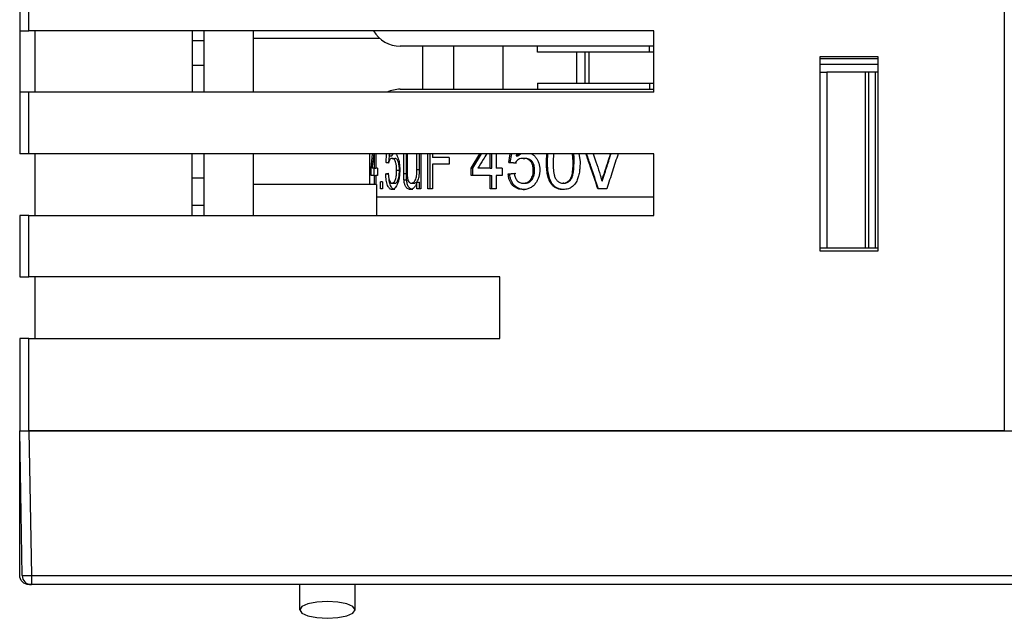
# Model space of a CAD drawing. Header units: millimetres. Extents: x -4806 to 345, y 512 to 4229.
# Tile 6 of 256: x -4677 to -4645, y 3900 to 3919. Entities that reach past the tile are written whole.
import ezdxf

# ---------------------------------------------------------------- set-up
doc = ezdxf.new("R2010")
doc.units = ezdxf.units.MM
doc.header["$LTSCALE"] = 5

msp = doc.modelspace()

# ---------------------------------------------------------------- linework, layer by layer
at = {"color": 7, "linetype": 'Continuous', "lineweight": 25}
for p, q in [((-4645.161, 3965.49), (-4645.161, 3905.79)), ((-4677.161, 3920.79), (-4677.161, 3918.79)), ((-4676.861, 3918.79), (-4676.861, 3920.79)), ((-4677.161, 3918.79), (-4677.161, 3916.79)), ((-4656.551, 3918.79), (-4676.861, 3918.79)), ((-4676.661, 3916.79), (-4676.661, 3918.79)), ((-4671.551, 3918.79), (-4671.551, 3916.79)), ((-4671.161, 3916.79), (-4671.161, 3918.79)), ((-4669.561, 3916.79), (-4669.561, 3918.79)), ((-4656.551, 3916.79), (-4656.551, 3918.79)), ((-4671.161, 3918.46), (-4671.551, 3918.46)), ((-4656.551, 3918.29), (-4664.792, 3918.29)), ((-4664.061, 3916.89), (-4664.061, 3918.29)), ((-4663.061, 3918.29), (-4663.061, 3916.89)), ((-4661.461, 3918.29), (-4661.461, 3916.89)), ((-4660.332, 3918.09), (-4660.332, 3918.29)), ((-4656.692, 3918.09), (-4660.332, 3918.09)), ((-4659.061, 3918.09), (-4659.061, 3917.09)), ((-4658.781, 3917.09), (-4658.781, 3918.09)), ((-4658.663, 3918.09), (-4658.663, 3917.09)), ((-4656.692, 3918.09), (-4656.692, 3918.29)), ((-4656.551, 3918.09), (-4656.692, 3918.09)), ((-4649.261, 3917.94), (-4651.161, 3917.94)), ((-4651.161, 3917.94), (-4651.161, 3911.64)), ((-4651.161, 3917.89), (-4649.261, 3917.89)), ((-4649.261, 3911.64), (-4649.261, 3917.94)), ((-4671.161, 3917.66), (-4671.551, 3917.66)), ((-4649.261, 3917.69), (-4651.161, 3917.69)), ((-4651.161, 3917.44), (-4650.932, 3917.44)), ((-4650.932, 3917.44), (-4650.932, 3911.74)), ((-4649.675, 3917.44), (-4650.932, 3917.44)), ((-4649.675, 3911.74), (-4649.675, 3917.44)), ((-4649.561, 3917.44), (-4649.675, 3917.44)), ((-4649.561, 3911.74), (-4649.561, 3917.44)), ((-4649.361, 3917.44), (-4649.561, 3917.44)), ((-4649.361, 3917.44), (-4649.361, 3911.74)), ((-4649.261, 3917.44), (-4649.361, 3917.44)), ((-4664.792, 3916.89), (-4656.551, 3916.89)), ((-4660.332, 3917.09), (-4660.332, 3916.89)), ((-4660.332, 3917.09), (-4656.692, 3917.09)), ((-4656.692, 3917.09), (-4656.692, 3916.89)), ((-4656.692, 3917.09), (-4656.551, 3917.09)), ((-4677.161, 3916.79), (-4677.161, 3914.79)), ((-4676.861, 3914.79), (-4676.861, 3916.79)), ((-4656.551, 3916.79), (-4676.861, 3916.79)), ((-4656.551, 3914.79), (-4676.861, 3914.79)), ((-4676.661, 3912.79), (-4676.661, 3914.79)), ((-4671.551, 3912.79), (-4671.551, 3914.79)), ((-4671.161, 3912.79), (-4671.161, 3914.79)), ((-4669.561, 3912.79), (-4669.561, 3914.79)), ((-4665.792, 3914.79), (-4665.792, 3913.79)), ((-4665.742, 3914.321), (-4665.695, 3914.79)), ((-4665.627, 3914.321), (-4665.627, 3914.79)), ((-4665.581, 3914.79), (-4665.581, 3914.321)), ((-4665.255, 3914.506), (-4665.236, 3914.79)), ((-4665.161, 3914.506), (-4665.146, 3914.731)), ((-4665.156, 3914.731), (-4665.119, 3914.79)), ((-4665.152, 3914.79), (-4665.156, 3914.731)), ((-4665.156, 3914.731), (-4665.063, 3914.731)), ((-4665.063, 3914.731), (-4665.024, 3914.79)), ((-4665.059, 3914.644), (-4664.967, 3914.644)), ((-4664.68, 3914.157), (-4664.68, 3914.79)), ((-4664.592, 3914.157), (-4664.592, 3914.79)), ((-4664.567, 3914.79), (-4664.567, 3914.252)), ((-4664.25, 3914.277), (-4664.25, 3914.79)), ((-4664.166, 3914.277), (-4664.166, 3914.79)), ((-4664.119, 3914.79), (-4664.119, 3913.653)), ((-4663.9, 3913.653), (-4663.9, 3914.79)), ((-4663.82, 3913.653), (-4663.82, 3914.79)), ((-4663.742, 3914.79), (-4663.742, 3914.667)), ((-4663.205, 3914.667), (-4663.742, 3914.667)), ((-4663.205, 3914.667), (-4663.205, 3914.46)), ((-4662.493, 3914.321), (-4662.209, 3914.79)), ((-4662.43, 3914.321), (-4662.149, 3914.79)), ((-4661.869, 3914.321), (-4661.869, 3914.79)), ((-4661.812, 3914.321), (-4661.812, 3914.79)), ((-4661.678, 3914.79), (-4661.678, 3914.321)), ((-4661.266, 3914.506), (-4661.217, 3914.79)), ((-4661.216, 3914.506), (-4661.167, 3914.79)), ((-4661.021, 3914.731), (-4660.932, 3914.79)), ((-4661.01, 3914.79), (-4661.021, 3914.731)), ((-4661.021, 3914.731), (-4660.973, 3914.731)), ((-4660.973, 3914.731), (-4660.881, 3914.79)), ((-4660.793, 3914.644), (-4660.748, 3914.644)), ((-4660.044, 3914.54), (-4660.03, 3914.79)), ((-4660.007, 3914.54), (-4659.993, 3914.79)), ((-4659.815, 3914.79), (-4659.828, 3914.54)), ((-4659.171, 3914.54), (-4659.194, 3914.79)), ((-4658.988, 3914.79), (-4658.948, 3914.54)), ((-4656.551, 3912.79), (-4656.551, 3914.79)), ((-4665.742, 3914.091), (-4665.742, 3914.321)), ((-4665.627, 3914.321), (-4665.708, 3914.321)), ((-4665.643, 3914.091), (-4665.643, 3914.321)), ((-4665.627, 3914.321), (-4665.581, 3914.321)), ((-4665.528, 3914.321), (-4665.581, 3914.321)), ((-4665.528, 3914.321), (-4665.528, 3914.091)), ((-4665.255, 3914.506), (-4665.161, 3914.506)), ((-4664.91, 3914.256), (-4664.82, 3914.256)), ((-4664.25, 3914.277), (-4664.166, 3914.277)), ((-4663.742, 3914.46), (-4663.742, 3913.653)), ((-4663.205, 3914.46), (-4663.742, 3914.46)), ((-4662.493, 3914.091), (-4662.493, 3914.321)), ((-4662.493, 3914.321), (-4662.43, 3914.321)), ((-4662.43, 3914.091), (-4662.43, 3914.321)), ((-4661.869, 3914.321), (-4662.271, 3914.321)), ((-4661.869, 3914.321), (-4661.812, 3914.321)), ((-4661.483, 3914.321), (-4661.678, 3914.321)), ((-4661.483, 3914.321), (-4661.483, 3914.091)), ((-4661.266, 3914.506), (-4661.216, 3914.506)), ((-4660.468, 3914.256), (-4660.426, 3914.256)), ((-4660.044, 3914.54), (-4660.007, 3914.54)), ((-4659.144, 3914.54), (-4659.171, 3914.54)), ((-4671.551, 3914.01), (-4671.161, 3914.01)), ((-4665.627, 3914.091), (-4665.742, 3914.091)), ((-4665.627, 3913.79), (-4665.627, 3914.091)), ((-4665.627, 3914.091), (-4665.581, 3914.091)), ((-4665.581, 3914.091), (-4665.581, 3913.79)), ((-4665.528, 3914.091), (-4665.581, 3914.091)), ((-4665.263, 3914.137), (-4665.169, 3914.137)), ((-4664.68, 3914.157), (-4664.592, 3914.157)), ((-4664.673, 3913.95), (-4664.586, 3913.95)), ((-4661.869, 3914.091), (-4662.493, 3914.091)), ((-4661.869, 3913.653), (-4661.869, 3914.091)), ((-4661.869, 3914.091), (-4661.812, 3914.091)), ((-4661.812, 3913.653), (-4661.812, 3914.091)), ((-4661.678, 3914.091), (-4661.678, 3913.653)), ((-4661.483, 3914.091), (-4661.678, 3914.091)), ((-4661.286, 3914.137), (-4661.235, 3914.137)), ((-4658.159, 3914.165), (-4658.143, 3914.165)), ((-4665.561, 3913.79), (-4669.561, 3913.79)), ((-4665.561, 3913.79), (-4665.561, 3912.79)), ((-4665.373, 3913.883), (-4665.439, 3913.883)), ((-4665.439, 3913.653), (-4665.439, 3913.883)), ((-4665.373, 3913.653), (-4665.439, 3913.653)), ((-4665.373, 3913.883), (-4665.373, 3913.653)), ((-4665.059, 3913.837), (-4664.967, 3913.837)), ((-4664.432, 3913.837), (-4664.347, 3913.837)), ((-4664.25, 3913.653), (-4664.25, 3913.868)), ((-4664.25, 3913.868), (-4664.166, 3913.868)), ((-4664.119, 3913.653), (-4664.25, 3913.653)), ((-4664.166, 3913.653), (-4664.166, 3913.868)), ((-4663.742, 3913.653), (-4663.9, 3913.653)), ((-4661.678, 3913.653), (-4661.869, 3913.653)), ((-4660.795, 3913.63), (-4660.75, 3913.63)), ((-4660.794, 3913.837), (-4660.749, 3913.837)), ((-4659.881, 3913.803), (-4659.846, 3913.803)), ((-4659.471, 3913.837), (-4659.502, 3913.837)), ((-4658.08, 3913.653), (-4658.367, 3913.653)), ((-4658.238, 3913.915), (-4658.221, 3913.915)), ((-4671.551, 3913.124), (-4671.161, 3913.124)), ((-4677.161, 3912.79), (-4677.161, 3910.79)), ((-4676.861, 3910.79), (-4676.861, 3912.79)), ((-4676.861, 3912.79), (-4656.551, 3912.79)), ((-4651.161, 3911.74), (-4650.932, 3911.74)), ((-4650.932, 3911.74), (-4649.675, 3911.74)), ((-4649.675, 3911.74), (-4649.561, 3911.74)), ((-4649.561, 3911.74), (-4649.361, 3911.74)), ((-4649.361, 3911.74), (-4649.261, 3911.74)), ((-4651.161, 3911.64), (-4649.261, 3911.64)), ((-4661.551, 3910.79), (-4676.861, 3910.79)), ((-4676.661, 3908.79), (-4676.661, 3910.79)), ((-4661.551, 3908.79), (-4661.551, 3910.79)), ((-4677.161, 3908.79), (-4677.161, 3905.79)), ((-4676.861, 3905.79), (-4676.861, 3908.79)), ((-4676.861, 3908.79), (-4661.551, 3908.79)), ((-4677.161, 3901.09), (-4677.161, 3905.79)), ((-4677.078, 3901.085), (-4677.161, 3905.79)), ((-4645.161, 3905.79), (-4676.861, 3905.79)), ((-4676.861, 3905.79), (-4676.779, 3901.085)), ((-4676.861, 3905.79), (-4637.461, 3905.79)), ((-4676.779, 3901.085), (-4637.543, 3901.085)), ((-4676.779, 3901.085), (-4676.779, 3900.79)), ((-4676.779, 3900.79), (-4676.861, 3900.79)), ((-4637.543, 3900.79), (-4676.779, 3900.79)), ((-4668.061, 3899.968), (-4668.061, 3900.79)), ((-4666.261, 3899.968), (-4666.261, 3900.79))]:
    msp.add_line(p, q, dxfattribs=at)
at = {"color": 8, "linetype": 'Continuous', "lineweight": 25}
for p, q in [((-4665.451, 3918.538), (-4669.561, 3918.538)), ((-4665.561, 3913.39), (-4656.551, 3913.39))]:
    msp.add_line(p, q, dxfattribs=at)
at = {"color": 7, "linetype": 'Continuous', "lineweight": 25, "flags": 128}
for points in [[(-4666.261, 3899.968), (-4666.329, 3900.073), (-4666.524, 3900.162), (-4666.816, 3900.222), (-4667.161, 3900.243), (-4667.505, 3900.222), (-4667.797, 3900.162), (-4667.992, 3900.073), (-4668.061, 3899.968)], [(-4668.061, 3899.968), (-4667.992, 3899.863), (-4667.797, 3899.774), (-4667.505, 3899.715), (-4667.161, 3899.694), (-4666.816, 3899.715), (-4666.524, 3899.774), (-4666.329, 3899.863), (-4666.261, 3899.968)]]:
    msp.add_lwpolyline(points, dxfattribs=at)
at = {"color": 7, "linetype": 'Continuous', "lineweight": 25}
for centre, radius, start, end in [((-4664.792, 3919.29), 1, 210, 270), ((-4664.792, 3915.89), 1, 90, 115.8419), ((-4676.928, 3905.383), 4.301, 268.0016, 271.9984), ((-4676.779, 3901.09), 0.3, 181, 270)]:
    msp.add_arc(centre, radius, start, end, dxfattribs=at)
for points, knots in [([(-4677.161, 3918.79), (-4677.161, 3918.79), (-4677.128, 3918.79), (-4677.017, 3918.79), (-4676.939, 3918.79), (-4676.861, 3918.79)], [0, 0, 0, 0, 0.5, 0.5, 1, 1, 1, 1]), ([(-4676.861, 3916.79), (-4676.939, 3916.79), (-4677.017, 3916.79), (-4677.128, 3916.79), (-4677.161, 3916.79), (-4677.161, 3916.79)], [0, 0, 0, 0, 0.5, 0.5, 1, 1, 1, 1]), ([(-4676.861, 3914.79), (-4676.88, 3914.79), (-4676.919, 3914.79), (-4676.976, 3914.79), (-4677.028, 3914.79), (-4677.088, 3914.79), (-4677.149, 3914.79), (-4677.157, 3914.79), (-4677.161, 3914.79)], [0, 0, 0, 0, 0.126041, 0.24822, 0.371524, 0.50081, 0.748249, 1, 1, 1, 1]), ([(-4665.651, 3914.79), (-4665.66, 3914.729), (-4665.681, 3914.572), (-4665.698, 3914.416), (-4665.708, 3914.321)], [0, 0, 0, 0, 0.392027, 1, 1, 1, 1]), ([(-4665.059, 3914.644), (-4665.07, 3914.643), (-4665.094, 3914.64), (-4665.127, 3914.609), (-4665.15, 3914.563), (-4665.165, 3914.52), (-4665.172, 3914.495), (-4665.175, 3914.483)], [0, 0, 0, 0, 0.250149, 0.4997098, 0.7496147, 0.8747823, 1, 1, 1, 1]), ([(-4664.91, 3914.256), (-4664.91, 3914.277), (-4664.911, 3914.318), (-4664.916, 3914.398), (-4664.929, 3914.484), (-4664.956, 3914.563), (-4664.986, 3914.613), (-4665.022, 3914.64), (-4665.046, 3914.643), (-4665.059, 3914.644)], [0, 0, 0, 0, 0.104878, 0.203711, 0.403243, 0.551947, 0.696518, 0.842126, 1, 1, 1, 1]), ([(-4664.82, 3914.256), (-4664.82, 3914.291), (-4664.82, 3914.306), (-4664.823, 3914.355), (-4664.825, 3914.382), (-4664.831, 3914.432), (-4664.835, 3914.455), (-4664.844, 3914.497), (-4664.851, 3914.52), (-4664.871, 3914.576), (-4664.889, 3914.604), (-4664.916, 3914.629), (-4664.928, 3914.635), (-4664.944, 3914.641), (-4664.954, 3914.643), (-4664.967, 3914.644)], [0, 0, 0, 0, 0.125, 0.125, 0.25, 0.25, 0.375, 0.375, 0.5, 0.5, 0.75, 0.75, 0.875, 0.875, 1, 1, 1, 1]), ([(-4664.934, 3914.79), (-4664.924, 3914.778), (-4664.901, 3914.748), (-4664.87, 3914.677), (-4664.842, 3914.588), (-4664.814, 3914.453), (-4664.811, 3914.343), (-4664.808, 3914.269)], [0, 0, 0, 0, 0.11896, 0.298339, 0.474694, 0.649593, 1, 1, 1, 1]), ([(-4661.981, 3914.79), (-4662.02, 3914.729), (-4662.118, 3914.572), (-4662.213, 3914.416), (-4662.271, 3914.321)], [0, 0, 0, 0, 0.392027, 1, 1, 1, 1]), ([(-4660.793, 3914.644), (-4660.82, 3914.643), (-4660.874, 3914.64), (-4660.951, 3914.609), (-4661.005, 3914.563), (-4661.043, 3914.52), (-4661.058, 3914.495), (-4661.065, 3914.483)], [0, 0, 0, 0, 0.250149, 0.49971, 0.749615, 0.874782, 1, 1, 1, 1]), ([(-4660.468, 3914.256), (-4660.468, 3914.277), (-4660.469, 3914.318), (-4660.481, 3914.398), (-4660.509, 3914.484), (-4660.565, 3914.563), (-4660.632, 3914.613), (-4660.71, 3914.64), (-4660.765, 3914.643), (-4660.793, 3914.644)], [0, 0, 0, 0, 0.104878, 0.203711, 0.403243, 0.551947, 0.696518, 0.842126, 1, 1, 1, 1]), ([(-4660.426, 3914.256), (-4660.427, 3914.291), (-4660.427, 3914.306), (-4660.433, 3914.355), (-4660.438, 3914.382), (-4660.451, 3914.432), (-4660.459, 3914.455), (-4660.479, 3914.497), (-4660.492, 3914.52), (-4660.537, 3914.576), (-4660.574, 3914.604), (-4660.635, 3914.629), (-4660.66, 3914.635), (-4660.696, 3914.641), (-4660.72, 3914.643), (-4660.748, 3914.644)], [0, 0, 0, 0, 0.125, 0.125, 0.25, 0.25, 0.375, 0.375, 0.5, 0.5, 0.75, 0.75, 0.875, 0.875, 1, 1, 1, 1]), ([(-4660.518, 3914.79), (-4660.498, 3914.778), (-4660.449, 3914.748), (-4660.384, 3914.677), (-4660.325, 3914.588), (-4660.269, 3914.453), (-4660.262, 3914.343), (-4660.257, 3914.269)], [0, 0, 0, 0, 0.11896, 0.298339, 0.474694, 0.649593, 1, 1, 1, 1]), ([(-4659.144, 3914.54), (-4659.142, 3914.614), (-4659.141, 3914.698), (-4659.154, 3914.78), (-4659.156, 3914.79)], [0, 0, 0, 0, 0.877835, 1, 1, 1, 1]), ([(-4658.367, 3913.653), (-4658.451, 3913.898), (-4658.581, 3914.277), (-4658.709, 3914.656), (-4658.754, 3914.79)], [0, 0, 0, 0, 0.647045, 1, 1, 1, 1]), ([(-4658.349, 3913.653), (-4658.432, 3913.898), (-4658.56, 3914.277), (-4658.687, 3914.656), (-4658.731, 3914.79)], [0, 0, 0, 0, 0.647045, 1, 1, 1, 1]), ([(-4658.519, 3914.79), (-4658.49, 3914.702), (-4658.424, 3914.499), (-4658.357, 3914.295), (-4658.319, 3914.18)], [0, 0, 0, 0, 0.432549, 1, 1, 1, 1]), ([(-4658.159, 3914.165), (-4658.11, 3914.315), (-4658.043, 3914.523), (-4657.975, 3914.731), (-4657.956, 3914.79)], [0, 0, 0, 0, 0.718377, 1, 1, 1, 1]), ([(-4658.143, 3914.165), (-4658.095, 3914.315), (-4658.028, 3914.523), (-4657.961, 3914.731), (-4657.942, 3914.79)], [0, 0, 0, 0, 0.718377, 1, 1, 1, 1]), ([(-4657.713, 3914.79), (-4657.774, 3914.604), (-4657.896, 3914.225), (-4658.018, 3913.846), (-4658.08, 3913.653)], [0, 0, 0, 0, 0.491607, 1, 1, 1, 1]), ([(-4665.059, 3913.837), (-4665.049, 3913.838), (-4665.028, 3913.841), (-4664.998, 3913.864), (-4664.97, 3913.904), (-4664.939, 3913.978), (-4664.92, 3914.075), (-4664.911, 3914.178), (-4664.91, 3914.23), (-4664.91, 3914.256)], [0, 0, 0, 0, 0.125197, 0.2503, 0.37269, 0.50035, 0.749455, 0.874716, 1, 1, 1, 1]), ([(-4664.967, 3913.837), (-4664.961, 3913.838), (-4664.952, 3913.839), (-4664.945, 3913.841), (-4664.941, 3913.842), (-4664.939, 3913.843), (-4664.926, 3913.849), (-4664.916, 3913.857), (-4664.897, 3913.877), (-4664.888, 3913.89), (-4664.872, 3913.922), (-4664.863, 3913.942), (-4664.85, 3913.982), (-4664.842, 3914.015), (-4664.835, 3914.051), (-4664.831, 3914.075), (-4664.829, 3914.089), (-4664.827, 3914.113), (-4664.825, 3914.132), (-4664.823, 3914.151), (-4664.822, 3914.164), (-4664.822, 3914.173), (-4664.821, 3914.198), (-4664.82, 3914.224), (-4664.82, 3914.256)], [0, 0, 0, 0, 0.0625, 0.09375, 0.09375, 0.125, 0.125, 0.25, 0.25, 0.375, 0.375, 0.5, 0.5, 0.625, 0.6875, 0.6875, 0.75, 0.75, 0.8125, 0.84375, 0.84375, 0.875, 0.875, 1, 1, 1, 1]), ([(-4664.808, 3914.269), (-4664.809, 3914.232), (-4664.81, 3914.157), (-4664.822, 3914.045), (-4664.838, 3913.96), (-4664.855, 3913.894), (-4664.865, 3913.864), (-4664.87, 3913.848)], [0, 0, 0, 0, 0.2500101, 0.499973, 0.7522013, 0.8674312, 1, 1, 1, 1]), ([(-4664.567, 3914.252), (-4664.567, 3914.227), (-4664.566, 3914.189), (-4664.566, 3914.128), (-4664.564, 3914.076), (-4664.561, 3914.038), (-4664.56, 3914.022)], [0, 0, 0, 0, 0.322704, 0.500104, 0.79001, 1, 1, 1, 1]), ([(-4664.432, 3913.837), (-4664.418, 3913.839), (-4664.39, 3913.842), (-4664.35, 3913.87), (-4664.313, 3913.912), (-4664.283, 3913.97), (-4664.264, 3914.041), (-4664.254, 3914.119), (-4664.25, 3914.198), (-4664.25, 3914.25), (-4664.25, 3914.277)], [0, 0, 0, 0, 0.125009, 0.249972, 0.3798, 0.499715, 0.624539, 0.749616, 0.874795, 1, 1, 1, 1]), ([(-4664.347, 3913.837), (-4664.339, 3913.838), (-4664.327, 3913.84), (-4664.317, 3913.842), (-4664.311, 3913.844), (-4664.309, 3913.845), (-4664.293, 3913.852), (-4664.281, 3913.86), (-4664.253, 3913.885), (-4664.24, 3913.899), (-4664.218, 3913.932), (-4664.21, 3913.949), (-4664.193, 3913.994), (-4664.187, 3914.019), (-4664.18, 3914.054), (-4664.177, 3914.072), (-4664.175, 3914.092), (-4664.174, 3914.105), (-4664.173, 3914.114), (-4664.171, 3914.13), (-4664.17, 3914.148), (-4664.169, 3914.172), (-4664.168, 3914.183), (-4664.168, 3914.19), (-4664.168, 3914.196), (-4664.167, 3914.212), (-4664.167, 3914.238), (-4664.166, 3914.277)], [0, 0, 0, 0, 0.0625, 0.09375, 0.09375, 0.125, 0.125, 0.25, 0.25, 0.375, 0.375, 0.5, 0.5, 0.625, 0.625, 0.6875, 0.71875, 0.71875, 0.75, 0.75, 0.8125, 0.84375, 0.859375, 0.859375, 0.875, 0.875, 1, 1, 1, 1]), ([(-4660.794, 3913.837), (-4660.771, 3913.838), (-4660.724, 3913.841), (-4660.657, 3913.864), (-4660.596, 3913.904), (-4660.53, 3913.978), (-4660.488, 3914.075), (-4660.47, 3914.178), (-4660.469, 3914.23), (-4660.468, 3914.256)], [0, 0, 0, 0, 0.125197, 0.2503, 0.37269, 0.50035, 0.749455, 0.874716, 1, 1, 1, 1]), ([(-4660.749, 3913.837), (-4660.735, 3913.838), (-4660.716, 3913.839), (-4660.7, 3913.841), (-4660.689, 3913.842), (-4660.686, 3913.843), (-4660.657, 3913.849), (-4660.635, 3913.857), (-4660.593, 3913.877), (-4660.574, 3913.89), (-4660.537, 3913.922), (-4660.52, 3913.942), (-4660.491, 3913.982), (-4660.473, 3914.015), (-4660.459, 3914.051), (-4660.451, 3914.075), (-4660.447, 3914.089), (-4660.441, 3914.113), (-4660.437, 3914.132), (-4660.434, 3914.151), (-4660.432, 3914.164), (-4660.431, 3914.173), (-4660.428, 3914.198), (-4660.427, 3914.224), (-4660.426, 3914.256)], [0, 0, 0, 0, 0.0625, 0.09375, 0.09375, 0.125, 0.125, 0.25, 0.25, 0.375, 0.375, 0.5, 0.5, 0.625, 0.6875, 0.6875, 0.75, 0.75, 0.8125, 0.84375, 0.84375, 0.875, 0.875, 1, 1, 1, 1]), ([(-4660.257, 3914.269), (-4660.258, 3914.232), (-4660.261, 3914.157), (-4660.284, 3914.045), (-4660.318, 3913.96), (-4660.352, 3913.894), (-4660.372, 3913.864), (-4660.383, 3913.848)], [0, 0, 0, 0, 0.2500101, 0.499973, 0.7522013, 0.8674312, 1, 1, 1, 1]), ([(-4659.881, 3913.803), (-4659.898, 3913.83), (-4659.931, 3913.883), (-4659.979, 3914.001), (-4660.018, 3914.156), (-4660.04, 3914.347), (-4660.043, 3914.475), (-4660.044, 3914.54)], [0, 0, 0, 0, 0.124998, 0.250018, 0.499843, 0.749877, 1, 1, 1, 1]), ([(-4659.846, 3913.803), (-4659.857, 3913.82), (-4659.871, 3913.843), (-4659.881, 3913.862), (-4659.888, 3913.874), (-4659.89, 3913.878), (-4659.899, 3913.897), (-4659.908, 3913.917), (-4659.917, 3913.94), (-4659.923, 3913.956), (-4659.927, 3913.965), (-4659.939, 3913.999), (-4659.952, 3914.043), (-4659.964, 3914.09), (-4659.971, 3914.123), (-4659.974, 3914.142), (-4659.983, 3914.187), (-4659.989, 3914.233), (-4659.996, 3914.29), (-4659.998, 3914.318), (-4659.999, 3914.331), (-4660, 3914.339), (-4660, 3914.345), (-4660.004, 3914.393), (-4660.006, 3914.457), (-4660.007, 3914.54)], [0, 0, 0, 0, 0.0625, 0.09375, 0.09375, 0.125, 0.125, 0.1875, 0.21875, 0.21875, 0.25, 0.25, 0.375, 0.4375, 0.4375, 0.5, 0.5, 0.625, 0.6875, 0.71875, 0.734375, 0.734375, 0.75, 0.75, 1, 1, 1, 1]), ([(-4659.828, 3914.54), (-4659.827, 3914.467), (-4659.825, 3914.321), (-4659.803, 3914.14), (-4659.759, 3914), (-4659.693, 3913.914), (-4659.621, 3913.861), (-4659.554, 3913.84), (-4659.519, 3913.838), (-4659.502, 3913.837)], [0, 0, 0, 0, 0.250446, 0.500626, 0.625616, 0.750361, 0.874914, 0.937434, 1, 1, 1, 1]), ([(-4658.948, 3914.54), (-4658.949, 3914.483), (-4658.951, 3914.381), (-4658.965, 3914.226), (-4658.992, 3914.081), (-4659.039, 3913.934), (-4659.112, 3913.804), (-4659.214, 3913.706), (-4659.317, 3913.656), (-4659.412, 3913.634), (-4659.471, 3913.631), (-4659.502, 3913.63)], [0, 0, 0, 0, 0.139493, 0.250348, 0.384081, 0.500509, 0.6304, 0.750088, 0.849543, 0.919973, 1, 1, 1, 1]), ([(-4659.502, 3913.837), (-4659.484, 3913.838), (-4659.449, 3913.84), (-4659.383, 3913.862), (-4659.309, 3913.913), (-4659.242, 3914), (-4659.197, 3914.14), (-4659.174, 3914.321), (-4659.172, 3914.467), (-4659.171, 3914.54)], [0, 0, 0, 0, 0.062572, 0.125084, 0.24963, 0.374368, 0.49935, 0.749543, 1, 1, 1, 1]), ([(-4659.471, 3913.837), (-4659.46, 3913.838), (-4659.45, 3913.838), (-4659.433, 3913.84), (-4659.427, 3913.841), (-4659.404, 3913.845), (-4659.386, 3913.851), (-4659.339, 3913.871), (-4659.311, 3913.891), (-4659.27, 3913.931), (-4659.258, 3913.944), (-4659.237, 3913.973), (-4659.227, 3913.99), (-4659.213, 3914.017), (-4659.203, 3914.039), (-4659.193, 3914.071), (-4659.188, 3914.085), (-4659.186, 3914.095), (-4659.184, 3914.102), (-4659.176, 3914.134), (-4659.166, 3914.182), (-4659.158, 3914.249), (-4659.154, 3914.284), (-4659.153, 3914.3), (-4659.152, 3914.311), (-4659.151, 3914.318), (-4659.147, 3914.377), (-4659.144, 3914.45), (-4659.144, 3914.54)], [0, 0, 0, 0, 0.03125, 0.03125, 0.0625, 0.0625, 0.125, 0.125, 0.25, 0.25, 0.3125, 0.3125, 0.375, 0.375, 0.4375, 0.46875, 0.484375, 0.484375, 0.5, 0.5, 0.625, 0.6875, 0.71875, 0.734375, 0.734375, 0.75, 0.75, 1, 1, 1, 1]), ([(-4665.06, 3913.63), (-4665.073, 3913.631), (-4665.1, 3913.634), (-4665.152, 3913.666), (-4665.207, 3913.755), (-4665.243, 3913.901), (-4665.259, 3914.033), (-4665.262, 3914.102), (-4665.263, 3914.137)], [0, 0, 0, 0, 0.1254093, 0.2507539, 0.4999713, 0.7492778, 0.8746105, 1, 1, 1, 1]), ([(-4665.183, 3914.16), (-4665.182, 3914.139), (-4665.179, 3914.097), (-4665.17, 3914.016), (-4665.15, 3913.922), (-4665.116, 3913.861), (-4665.084, 3913.84), (-4665.067, 3913.838), (-4665.059, 3913.837)], [0, 0, 0, 0, 0.125505, 0.250952, 0.500484, 0.749198, 0.874558, 1, 1, 1, 1]), ([(-4664.968, 3913.63), (-4664.998, 3913.636), (-4665.058, 3913.649), (-4665.121, 3913.783), (-4665.151, 3913.901), (-4665.156, 3913.964), (-4665.156, 3913.967)], [0, 0, 0, 0, 0.353694, 0.70633, 0.98423, 1, 1, 1, 1]), ([(-4664.673, 3913.95), (-4664.675, 3913.972), (-4664.676, 3913.989), (-4664.677, 3914.007), (-4664.678, 3914.019), (-4664.678, 3914.032), (-4664.678, 3914.042), (-4664.679, 3914.05), (-4664.679, 3914.079), (-4664.68, 3914.114), (-4664.68, 3914.157)], [0, 0, 0, 0, 0.25, 0.25, 0.375, 0.4375, 0.4375, 0.5, 0.5, 1, 1, 1, 1]), ([(-4664.465, 3913.63), (-4664.481, 3913.631), (-4664.514, 3913.635), (-4664.568, 3913.666), (-4664.611, 3913.715), (-4664.641, 3913.778), (-4664.655, 3913.831), (-4664.667, 3913.888), (-4664.671, 3913.929), (-4664.673, 3913.95)], [0, 0, 0, 0, 0.167009, 0.330496, 0.574356, 0.676442, 0.782062, 0.889286, 1, 1, 1, 1]), ([(-4664.586, 3913.95), (-4664.587, 3913.972), (-4664.589, 3913.989), (-4664.589, 3914.008), (-4664.59, 3914.019), (-4664.59, 3914.033), (-4664.591, 3914.042), (-4664.591, 3914.05), (-4664.591, 3914.079), (-4664.592, 3914.114), (-4664.592, 3914.157)], [0, 0, 0, 0, 0.25, 0.25, 0.375, 0.4375, 0.4375, 0.5, 0.5, 1, 1, 1, 1]), ([(-4664.379, 3913.63), (-4664.394, 3913.631), (-4664.407, 3913.633), (-4664.423, 3913.637), (-4664.428, 3913.638), (-4664.44, 3913.644), (-4664.446, 3913.646), (-4664.463, 3913.657), (-4664.475, 3913.665), (-4664.497, 3913.686), (-4664.508, 3913.698), (-4664.526, 3913.724), (-4664.535, 3913.739), (-4664.551, 3913.774), (-4664.557, 3913.791), (-4664.568, 3913.835), (-4664.573, 3913.858), (-4664.579, 3913.892), (-4664.58, 3913.899), (-4664.583, 3913.921), (-4664.584, 3913.935), (-4664.586, 3913.95)], [0, 0, 0, 0, 0.125, 0.125, 0.1875, 0.1875, 0.25, 0.25, 0.375, 0.375, 0.5, 0.5, 0.625, 0.625, 0.75, 0.75, 0.875, 0.875, 0.9375, 0.9375, 1, 1, 1, 1]), ([(-4664.56, 3914.022), (-4664.558, 3914.008), (-4664.554, 3913.981), (-4664.541, 3913.931), (-4664.516, 3913.879), (-4664.476, 3913.843), (-4664.447, 3913.839), (-4664.432, 3913.837)], [0, 0, 0, 0, 0.125394, 0.250666, 0.500011, 0.749728, 1, 1, 1, 1]), ([(-4660.795, 3913.63), (-4660.826, 3913.631), (-4660.889, 3913.634), (-4661.009, 3913.666), (-4661.145, 3913.755), (-4661.235, 3913.901), (-4661.274, 3914.033), (-4661.282, 3914.102), (-4661.286, 3914.137)], [0, 0, 0, 0, 0.1254093, 0.2507539, 0.4999713, 0.7492778, 0.8746105, 1, 1, 1, 1]), ([(-4660.75, 3913.63), (-4660.769, 3913.63), (-4660.795, 3913.631), (-4660.816, 3913.634), (-4660.83, 3913.635), (-4660.834, 3913.636), (-4660.874, 3913.642), (-4660.902, 3913.65), (-4660.99, 3913.684), (-4661.042, 3913.719), (-4661.109, 3913.79), (-4661.129, 3913.816), (-4661.155, 3913.858), (-4661.163, 3913.873), (-4661.178, 3913.903), (-4661.186, 3913.92), (-4661.197, 3913.95), (-4661.205, 3913.973), (-4661.212, 3913.999), (-4661.217, 3914.016), (-4661.219, 3914.027), (-4661.227, 3914.061), (-4661.231, 3914.096), (-4661.235, 3914.137)], [0, 0, 0, 0, 0.0625, 0.09375, 0.09375, 0.125, 0.125, 0.25, 0.25, 0.5, 0.5, 0.625, 0.625, 0.6875, 0.6875, 0.75, 0.75, 0.8125, 0.84375, 0.84375, 0.875, 0.875, 1, 1, 1, 1]), ([(-4661.085, 3914.16), (-4661.082, 3914.139), (-4661.076, 3914.097), (-4661.053, 3914.016), (-4661.006, 3913.922), (-4660.925, 3913.861), (-4660.851, 3913.84), (-4660.813, 3913.838), (-4660.794, 3913.837)], [0, 0, 0, 0, 0.125505, 0.250952, 0.500484, 0.749198, 0.874558, 1, 1, 1, 1]), ([(-4658.319, 3914.18), (-4658.3, 3914.121), (-4658.286, 3914.077), (-4658.268, 3914.019), (-4658.255, 3913.974), (-4658.238, 3913.915)], [0, 0, 0, 0, 0.5, 0.5, 1, 1, 1, 1]), ([(-4664.87, 3913.848), (-4664.876, 3913.831), (-4664.888, 3913.797), (-4664.916, 3913.737), (-4664.955, 3913.678), (-4664.999, 3913.644), (-4665.034, 3913.631), (-4665.051, 3913.63), (-4665.06, 3913.63)], [0, 0, 0, 0, 0.125164, 0.250268, 0.499998, 0.749709, 0.874831, 1, 1, 1, 1]), ([(-4664.25, 3913.868), (-4664.254, 3913.856), (-4664.259, 3913.841), (-4664.264, 3913.83), (-4664.266, 3913.823), (-4664.267, 3913.821), (-4664.275, 3913.801), (-4664.282, 3913.786), (-4664.306, 3913.74), (-4664.323, 3913.714), (-4664.36, 3913.672), (-4664.38, 3913.656), (-4664.407, 3913.642), (-4664.415, 3913.639), (-4664.422, 3913.636), (-4664.428, 3913.635), (-4664.431, 3913.634), (-4664.44, 3913.632), (-4664.451, 3913.631), (-4664.465, 3913.63)], [0, 0, 0, 0, 0.0625, 0.09375, 0.09375, 0.125, 0.125, 0.25, 0.25, 0.5, 0.5, 0.75, 0.75, 0.8125, 0.84375, 0.84375, 0.875, 0.875, 1, 1, 1, 1]), ([(-4660.383, 3913.848), (-4660.396, 3913.831), (-4660.421, 3913.797), (-4660.479, 3913.737), (-4660.564, 3913.678), (-4660.659, 3913.644), (-4660.737, 3913.631), (-4660.776, 3913.63), (-4660.795, 3913.63)], [0, 0, 0, 0, 0.125164, 0.250268, 0.499998, 0.749709, 0.874831, 1, 1, 1, 1]), ([(-4659.502, 3913.63), (-4659.524, 3913.63), (-4659.554, 3913.632), (-4659.579, 3913.635), (-4659.595, 3913.637), (-4659.599, 3913.637), (-4659.645, 3913.646), (-4659.68, 3913.656), (-4659.743, 3913.684), (-4659.773, 3913.702), (-4659.811, 3913.732), (-4659.819, 3913.738), (-4659.832, 3913.75), (-4659.84, 3913.758), (-4659.853, 3913.77), (-4659.865, 3913.784), (-4659.881, 3913.803)], [0, 0, 0, 0, 0.125, 0.1875, 0.1875, 0.25, 0.25, 0.5, 0.5, 0.75, 0.75, 0.8125, 0.8125, 0.875, 0.875, 1, 1, 1, 1]), ([(-4659.471, 3913.63), (-4659.493, 3913.63), (-4659.523, 3913.632), (-4659.552, 3913.635), (-4659.563, 3913.637), (-4659.57, 3913.638), (-4659.572, 3913.638), (-4659.612, 3913.646), (-4659.647, 3913.656), (-4659.709, 3913.684), (-4659.739, 3913.702), (-4659.777, 3913.732), (-4659.788, 3913.741), (-4659.798, 3913.75), (-4659.804, 3913.756), (-4659.808, 3913.76), (-4659.818, 3913.77), (-4659.83, 3913.784), (-4659.846, 3913.803)], [0, 0, 0, 0, 0.125, 0.1875, 0.21875, 0.21875, 0.25, 0.25, 0.5, 0.5, 0.75, 0.75, 0.8125, 0.84375, 0.84375, 0.875, 0.875, 1, 1, 1, 1]), ([(-4676.861, 3912.79), (-4676.939, 3912.79), (-4677.017, 3912.79), (-4677.128, 3912.79), (-4677.161, 3912.79), (-4677.161, 3912.79)], [0, 0, 0, 0, 0.5, 0.5, 1, 1, 1, 1]), ([(-4677.161, 3910.79), (-4677.161, 3910.79), (-4677.128, 3910.79), (-4677.017, 3910.79), (-4676.939, 3910.79), (-4676.861, 3910.79)], [0, 0, 0, 0, 0.5, 0.5, 1, 1, 1, 1]), ([(-4676.861, 3908.79), (-4676.939, 3908.79), (-4677.017, 3908.79), (-4677.128, 3908.79), (-4677.161, 3908.79), (-4677.161, 3908.79)], [0, 0, 0, 0, 0.5, 0.5, 1, 1, 1, 1]), ([(-4677.161, 3905.79), (-4677.161, 3905.79), (-4677.128, 3905.79), (-4677.017, 3905.79), (-4676.939, 3905.79), (-4676.861, 3905.79)], [0, 0, 0, 0, 0.5, 0.5, 1, 1, 1, 1]), ([(-4677.161, 3905.79), (-4677.161, 3905.79), (-4677.131, 3905.79), (-4677.014, 3905.79), (-4676.931, 3905.79), (-4676.861, 3905.79)], [0, 0, 0, 0, 0.5, 0.5, 1, 1, 1, 1]), ([(-4676.861, 3900.79), (-4676.939, 3900.79), (-4677.017, 3900.822), (-4677.128, 3900.933), (-4677.161, 3901.011), (-4677.161, 3901.09)], [0, 0, 0, 0, 0.5, 0.5, 1, 1, 1, 1])]:
    msp.add_open_spline(points, degree=3, knots=knots, dxfattribs=at)
for points in [[(-4665.175, 3914.483), (-4665.202, 3914.49), (-4665.229, 3914.498), (-4665.255, 3914.506)], [(-4661.065, 3914.483), (-4661.133, 3914.49), (-4661.199, 3914.498), (-4661.266, 3914.506)], [(-4661.017, 3914.483), (-4661.084, 3914.49), (-4661.15, 3914.498), (-4661.216, 3914.506)], [(-4665.263, 3914.137), (-4665.237, 3914.145), (-4665.211, 3914.152), (-4665.183, 3914.16)], [(-4661.286, 3914.137), (-4661.219, 3914.145), (-4661.153, 3914.152), (-4661.085, 3914.16)], [(-4661.235, 3914.137), (-4661.17, 3914.145), (-4661.104, 3914.152), (-4661.037, 3914.16)], [(-4658.238, 3913.915), (-4658.218, 3913.988), (-4658.192, 3914.071), (-4658.159, 3914.165)], [(-4658.221, 3913.915), (-4658.201, 3913.988), (-4658.175, 3914.071), (-4658.143, 3914.165)]]:
    msp.add_open_spline(points, degree=3, dxfattribs=at)

doc.saveas('drawing.dxf')
